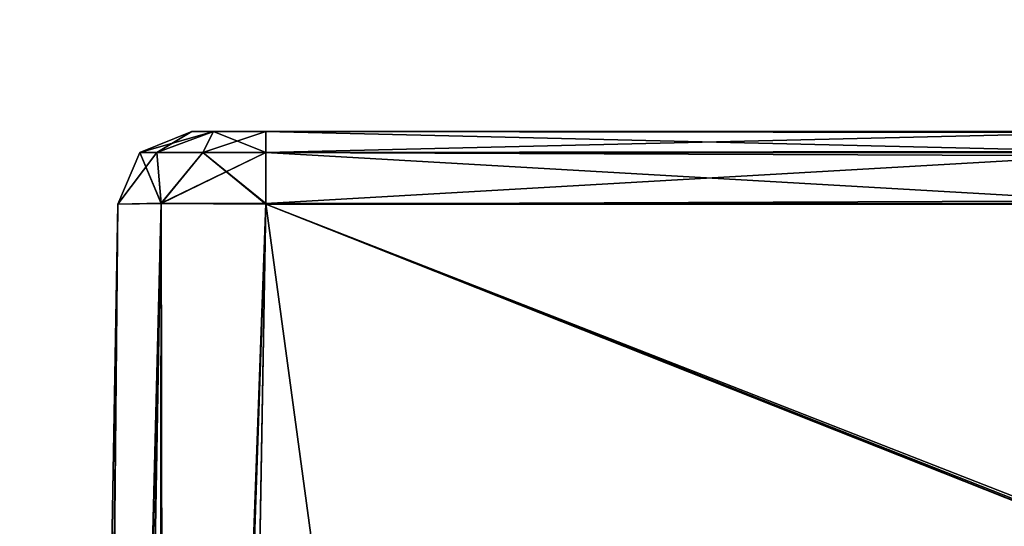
# Model space of a CAD drawing. Header units: millimetres. Extents: x -55 to 55, y -4 to 85.
# Tile 44 of 256: x -52.99 to -49.66, y 20.67 to 22.38. Entities that reach past the tile are written whole.
import ezdxf

# ---------------------------------------------------------------- set-up
doc = ezdxf.new("R2010")
doc.units = ezdxf.units.MM
doc.header["$LTSCALE"] = 74.742497
for name, color, linetype in [('8028', 7, 'CONTINUOUS'), ('8030', 7, 'CONTINUOUS'), ('8031', 7, 'CONTINUOUS'), ('8079', 7, 'CONTINUOUS'), ('8080', 7, 'CONTINUOUS'), ('8091', 7, 'CONTINUOUS'), ('8092', 7, 'CONTINUOUS'), ('8093', 7, 'CONTINUOUS'), ('8131', 7, 'CONTINUOUS'), ('8137', 7, 'CONTINUOUS'), ('8140', 7, 'CONTINUOUS'), ('8149', 7, 'CONTINUOUS'), ('8237', 7, 'CONTINUOUS'), ('8238', 7, 'CONTINUOUS'), ('8239', 7, 'CONTINUOUS'), ('8267', 7, 'CONTINUOUS'), ('8268', 7, 'CONTINUOUS'), ('8269', 7, 'CONTINUOUS'), ('8270', 7, 'CONTINUOUS'), ('8271', 7, 'CONTINUOUS'), ('8275', 7, 'CONTINUOUS'), ('8276', 7, 'CONTINUOUS')]:
    doc.layers.add(name, color=color, linetype=linetype)

msp = doc.modelspace()

# ---------------------------------------------------------------- linework, layer by layer
at = {"layer": '8028', "color": 253, "linetype": 'Continuous', "true_color": 0xaab4c3}
for points in [[(54.5, 0.15, 54.65), (54.5, 84.85, 54.65), (-54.5, 84.85, 54.65), (54.5, 0.15, 54.65)], [(-54.5, 0.15, 54.65), (-1.1667, 8.8333, 54.65), (-54.5, 84.85, 54.65), (-54.5, 0.15, 54.65)], [(-1.1667, 8.8333, 54.65), (-1.65, 10, 54.65), (-54.5, 84.85, 54.65), (-1.1667, 8.8333, 54.65)], [(-1.65, 10, 54.65), (-1.1667, 11.1667, 54.65), (-54.5, 84.85, 54.65), (-1.65, 10, 54.65)], [(-1.1667, 11.1667, 54.65), (0, 11.65, 54.65), (-54.5, 84.85, 54.65), (-1.1667, 11.1667, 54.65)], [(1.1667, 11.1667, 54.65), (54.5, 0.15, 54.65), (-54.5, 84.85, 54.65), (1.1667, 11.1667, 54.65)], [(0, 11.65, 54.65), (1.1667, 11.1667, 54.65), (-54.5, 84.85, 54.65), (0, 11.65, 54.65)]]:
    msp.add_3dface(points, dxfattribs=at)
at = {"layer": '8030', "color": 253, "linetype": 'Continuous', "true_color": 0xaab4c3}
for points in [[(-54.5, 84.85, -54.65), (54.5, 84.85, -54.65), (-54.5, 0.15, -54.65), (-54.5, 84.85, -54.65)], [(54.5, 84.85, -54.65), (-1.1667, 11.1667, -54.65), (-54.5, 0.15, -54.65), (54.5, 84.85, -54.65)]]:
    msp.add_3dface(points, dxfattribs=at)
at = {"layer": '8031', "color": 253, "linetype": 'Continuous', "true_color": 0xaab4c3}
for points in [[(-52.3311, 22, -52.3311), (-52.4043, 22, -5.2435), (-52.4043, 22, -52.1544), (-52.3311, 22, -52.3311)], [(-52.3311, 22, -5.0668), (-52.4043, 22, -5.2435), (-52.3311, 22, -52.3311), (-52.3311, 22, -5.0668)], [(-52.4043, 22, 52.1544), (-52.3311, 22, 5.0667), (-52.3311, 22, 52.3311), (-52.4043, 22, 52.1544)], [(-52.4043, 22, 5.2435), (-52.3311, 22, 5.0667), (-52.4043, 22, 52.1544), (-52.4043, 22, 5.2435)], [(-52.1544, 22, -52.4043), (-52.3311, 22, -5.0668), (-52.3311, 22, -52.3311), (-52.1544, 22, -52.4043)], [(-52.1544, 22, -4.9935), (-52.3311, 22, -5.0668), (-52.1544, 22, -52.4043), (-52.1544, 22, -4.9935)], [(-52.3311, 22, 52.3311), (-52.1544, 22, 4.9935), (-52.1544, 22, 52.4043), (-52.3311, 22, 52.3311)], [(-52.3311, 22, 5.0667), (-52.1544, 22, 4.9935), (-52.3311, 22, 52.3311), (-52.3311, 22, 5.0667)], [(-52.1544, 22, -4.9935), (-52.1544, 22, -52.4043), (-48.9852, 22, -48.2354), (-52.1544, 22, -4.9935)], [(-49.1562, 22, -4.9935), (-52.1544, 22, -4.9935), (-48.9852, 22, -48.2354), (-49.1562, 22, -4.9935)], [(-48.9852, 22, 48.2354), (-52.1544, 22, 52.4043), (-48.9852, 22, 9.1646), (-48.9852, 22, 48.2354)], [(-48.9272, 22, 48.5247), (-52.1544, 22, 52.4043), (-48.9852, 22, 48.2354), (-48.9272, 22, 48.5247)], [(-48.7645, 22, 48.7667), (-52.1544, 22, 52.4043), (-48.9272, 22, 48.5247), (-48.7645, 22, 48.7667)], [(-48.2354, 22, 48.9852), (-52.1544, 22, 52.4043), (-48.7645, 22, 48.7667), (-48.2354, 22, 48.9852)], [(-9.1646, 22, 48.9852), (-52.1544, 22, 52.4043), (-48.2354, 22, 48.9852), (-9.1646, 22, 48.9852)], [(-5.2435, 22, 52.4043), (-52.1544, 22, 52.4043), (-9.1646, 22, 48.9852), (-5.2435, 22, 52.4043)], [(-52.1544, 22, 52.4043), (-49.1562, 22, 4.9935), (-48.9852, 22, 9.1646), (-52.1544, 22, 52.4043)], [(-52.1544, 22, 4.9935), (-49.1562, 22, 4.9935), (-52.1544, 22, 52.4043), (-52.1544, 22, 4.9935)], [(-52.1544, 22, -52.4043), (-5.2435, 22, -52.4043), (-48.2354, 22, -48.9852), (-52.1544, 22, -52.4043)], [(-48.9852, 22, -48.2354), (-52.1544, 22, -52.4043), (-48.7667, 22, -48.7645), (-48.9852, 22, -48.2354)], [(-48.7667, 22, -48.7645), (-52.1544, 22, -52.4043), (-48.5247, 22, -48.9272), (-48.7667, 22, -48.7645)], [(-48.5247, 22, -48.9272), (-52.1544, 22, -52.4043), (-48.2354, 22, -48.9852), (-48.5247, 22, -48.9272)]]:
    msp.add_3dface(points, dxfattribs=at)
at = {"layer": '8079', "color": 253, "linetype": 'Continuous', "true_color": 0xaab4c3}
for points in [[(-49.1562, 21.7565, 4.7436), (-52.4775, 3.2435, 4.2588), (-49.641, 3.2435, 4.2588), (-49.1562, 21.7565, 4.7436)], [(-52.1544, 21.7565, 4.7436), (-52.4775, 3.2435, 4.2588), (-49.1562, 21.7565, 4.7436), (-52.1544, 21.7565, 4.7436)]]:
    msp.add_3dface(points, dxfattribs=at)
at = {"layer": '8080', "color": 253, "linetype": 'Continuous', "true_color": 0xaab4c3}
for points in [[(-52.1544, 21.7565, -4.7436), (-49.641, 3.2435, -4.2588), (-52.4775, 3.2435, -4.2588), (-52.1544, 21.7565, -4.7436)], [(-49.1562, 21.7565, -4.7436), (-49.641, 3.2435, -4.2588), (-52.1544, 21.7565, -4.7436), (-49.1562, 21.7565, -4.7436)]]:
    msp.add_3dface(points, dxfattribs=at)
at = {"layer": '8091', "color": 253, "linetype": 'Continuous', "true_color": 0xaab4c3}
for points in [[(-5.2435, 21.7544, 52.6543), (-4.7587, 3.2391, 52.9775), (-52.5315, 0.1474, 53.0314), (-5.2435, 21.7544, 52.6543)], [(-52.1544, 21.7544, 52.6543), (-5.2435, 21.7544, 52.6543), (-52.5315, 0.1474, 53.0314), (-52.1544, 21.7544, 52.6543)]]:
    msp.add_3dface(points, dxfattribs=at)
at = {"layer": '8092', "color": 253, "linetype": 'Continuous', "true_color": 0xaab4c3}
for points in [[(-52.6543, 21.7544, -52.1544), (-52.6543, 21.7544, -5.2435), (-53.0314, 0.1474, -52.5315), (-52.6543, 21.7544, -52.1544)], [(-52.6543, 21.7544, 52.1544), (-53.0314, 0.1474, 52.5315), (-52.9853, 2.7883, 4.3307), (-52.6543, 21.7544, 52.1544)], [(-52.6543, 21.7544, -5.2435), (-52.9775, 3.2391, -4.7587), (-53.0314, 0.1474, -52.5315), (-52.6543, 21.7544, -5.2435)], [(-52.9839, 2.8728, 4.5197), (-52.6543, 21.7544, 52.1544), (-52.9853, 2.7883, 4.3307), (-52.9839, 2.8728, 4.5197)], [(-52.9807, 3.0564, 4.7029), (-52.6543, 21.7544, 52.1544), (-52.9839, 2.8728, 4.5197), (-52.9807, 3.0564, 4.7029)], [(-52.9775, 3.2391, 4.7587), (-52.6543, 21.7544, 52.1544), (-52.9807, 3.0564, 4.7029), (-52.9775, 3.2391, 4.7587)], [(-52.6543, 21.7544, 5.2435), (-52.6543, 21.7544, 52.1544), (-52.9775, 3.2391, 4.7587), (-52.6543, 21.7544, 5.2435)]]:
    msp.add_3dface(points, dxfattribs=at)
at = {"layer": '8093', "color": 253, "linetype": 'Continuous', "true_color": 0xaab4c3}
for points in [[(-52.1544, 21.7544, -52.6543), (-52.5315, 0.1474, -53.0314), (-4.3307, 2.7883, -52.9853), (-52.1544, 21.7544, -52.6543)], [(-4.5197, 2.8728, -52.9839), (-52.1544, 21.7544, -52.6543), (-4.3307, 2.7883, -52.9853), (-4.5197, 2.8728, -52.9839)], [(-4.7029, 3.0564, -52.9807), (-52.1544, 21.7544, -52.6543), (-4.5197, 2.8728, -52.9839), (-4.7029, 3.0564, -52.9807)], [(-4.7587, 3.2391, -52.9775), (-52.1544, 21.7544, -52.6543), (-4.7029, 3.0564, -52.9807), (-4.7587, 3.2391, -52.9775)], [(-5.2435, 21.7544, -52.6543), (-52.1544, 21.7544, -52.6543), (-4.7587, 3.2391, -52.9775), (-5.2435, 21.7544, -52.6543)]]:
    msp.add_3dface(points, dxfattribs=at)
at = {"layer": '8131', "color": 253, "linetype": 'Continuous', "true_color": 0xaab4c3}
for points in [[(-53.0314, 0.1474, 52.5315), (-52.6543, 21.7544, 52.1544), (-52.5079, 21.7562, 52.5078), (-53.0314, 0.1474, 52.5315)], [(-53.0314, 0.1474, 52.5315), (-52.5079, 21.7562, 52.5078), (-52.8849, 0.1463, 52.8852), (-53.0314, 0.1474, 52.5315)], [(-52.5079, 21.7562, 52.5078), (-52.1544, 21.7544, 52.6543), (-52.8849, 0.1463, 52.8852), (-52.5079, 21.7562, 52.5078)], [(-52.1544, 21.7544, 52.6543), (-52.5315, 0.1474, 53.0314), (-52.8849, 0.1463, 52.8852), (-52.1544, 21.7544, 52.6543)]]:
    msp.add_3dface(points, dxfattribs=at)
at = {"layer": '8137', "color": 253, "linetype": 'Continuous', "true_color": 0xaab4c3}
for points in [[(-52.9775, 3.2391, -4.7587), (-52.5079, 21.7577, -4.8901), (-52.8504, 3.2456, -4.4259), (-52.9775, 3.2391, -4.7587)], [(-52.9775, 3.2391, -4.7587), (-52.6543, 21.7544, -5.2435), (-52.5079, 21.7577, -4.8901), (-52.9775, 3.2391, -4.7587)], [(-52.8504, 3.2456, -4.4259), (-52.5079, 21.7577, -4.8901), (-52.831, 3.2458, -4.4053), (-52.8504, 3.2456, -4.4259)], [(-52.5079, 21.7577, -4.8901), (-52.1544, 21.7565, -4.7436), (-52.831, 3.2458, -4.4053), (-52.5079, 21.7577, -4.8901)], [(-52.1544, 21.7565, -4.7436), (-52.4775, 3.2435, -4.2588), (-52.831, 3.2458, -4.4053), (-52.1544, 21.7565, -4.7436)]]:
    msp.add_3dface(points, dxfattribs=at)
at = {"layer": '8140', "color": 253, "linetype": 'Continuous', "true_color": 0xaab4c3}
for points in [[(-52.6543, 21.7544, 5.2435), (-52.9775, 3.2391, 4.7587), (-52.8504, 3.2456, 4.4259), (-52.6543, 21.7544, 5.2435)], [(-52.831, 3.2458, 4.4053), (-52.6543, 21.7544, 5.2435), (-52.8504, 3.2456, 4.4259), (-52.831, 3.2458, 4.4053)], [(-52.6543, 21.7544, 5.2435), (-52.831, 3.2458, 4.4053), (-52.5078, 21.7577, 4.89), (-52.6543, 21.7544, 5.2435)], [(-52.831, 3.2458, 4.4053), (-52.4775, 3.2435, 4.2588), (-52.5078, 21.7577, 4.89), (-52.831, 3.2458, 4.4053)], [(-52.4775, 3.2435, 4.2588), (-52.1544, 21.7565, 4.7436), (-52.5078, 21.7577, 4.89), (-52.4775, 3.2435, 4.2588)]]:
    msp.add_3dface(points, dxfattribs=at)
at = {"layer": '8149', "color": 253, "linetype": 'Continuous', "true_color": 0xaab4c3}
for points in [[(-52.6543, 21.7544, -52.1544), (-53.0314, 0.1474, -52.5315), (-52.8852, 0.1463, -52.8849), (-52.6543, 21.7544, -52.1544)], [(-52.5078, 21.7562, -52.5079), (-52.6543, 21.7544, -52.1544), (-52.8852, 0.1463, -52.8849), (-52.5078, 21.7562, -52.5079)], [(-52.5315, 0.1474, -53.0314), (-52.5078, 21.7562, -52.5079), (-52.8852, 0.1463, -52.8849), (-52.5315, 0.1474, -53.0314)], [(-52.5315, 0.1474, -53.0314), (-52.1544, 21.7544, -52.6543), (-52.5078, 21.7562, -52.5079), (-52.5315, 0.1474, -53.0314)]]:
    msp.add_3dface(points, dxfattribs=at)
at = {"layer": '8237', "color": 253, "linetype": 'Continuous', "true_color": 0xaab4c3}
for points in [[(-52.4043, 22, -52.1544), (-52.5796, 21.9283, -5.2435), (-52.5796, 21.9283, -52.1544), (-52.4043, 22, -52.1544)], [(-52.4043, 22, -52.1544), (-52.4043, 22, -5.2435), (-52.5796, 21.9283, -5.2435), (-52.4043, 22, -52.1544)], [(-52.6543, 21.7544, -5.2435), (-52.6543, 21.7544, -52.1544), (-52.5796, 21.9283, -52.1544), (-52.6543, 21.7544, -5.2435)], [(-52.5796, 21.9283, -5.2435), (-52.6543, 21.7544, -5.2435), (-52.5796, 21.9283, -52.1544), (-52.5796, 21.9283, -5.2435)]]:
    msp.add_3dface(points, dxfattribs=at)
at = {"layer": '8238', "color": 253, "linetype": 'Continuous', "true_color": 0xaab4c3}
for points in [[(-52.5226, 21.9283, -52.367), (-52.4043, 22, -52.1544), (-52.5796, 21.9283, -52.1544), (-52.5226, 21.9283, -52.367)], [(-52.367, 21.9283, -52.5226), (-52.3311, 22, -52.3311), (-52.5226, 21.9283, -52.367), (-52.367, 21.9283, -52.5226)], [(-52.3311, 22, -52.3311), (-52.4043, 22, -52.1544), (-52.5226, 21.9283, -52.367), (-52.3311, 22, -52.3311)], [(-52.1544, 21.9283, -52.5796), (-52.3311, 22, -52.3311), (-52.367, 21.9283, -52.5226), (-52.1544, 21.9283, -52.5796)], [(-52.1544, 22, -52.4043), (-52.3311, 22, -52.3311), (-52.1544, 21.9283, -52.5796), (-52.1544, 22, -52.4043)], [(-52.6543, 21.7544, -52.1544), (-52.5078, 21.7562, -52.5079), (-52.5796, 21.9283, -52.1544), (-52.6543, 21.7544, -52.1544)], [(-52.5078, 21.7562, -52.5079), (-52.5226, 21.9283, -52.367), (-52.5796, 21.9283, -52.1544), (-52.5078, 21.7562, -52.5079)], [(-52.5078, 21.7562, -52.5079), (-52.367, 21.9283, -52.5226), (-52.5226, 21.9283, -52.367), (-52.5078, 21.7562, -52.5079)], [(-52.5078, 21.7562, -52.5079), (-52.1544, 21.7544, -52.6543), (-52.367, 21.9283, -52.5226), (-52.5078, 21.7562, -52.5079)], [(-52.1544, 21.7544, -52.6543), (-52.1544, 21.9283, -52.5796), (-52.367, 21.9283, -52.5226), (-52.1544, 21.7544, -52.6543)]]:
    msp.add_3dface(points, dxfattribs=at)
at = {"layer": '8239', "color": 253, "linetype": 'Continuous', "true_color": 0xaab4c3}
for points in [[(-5.2435, 22, -52.4043), (-52.1544, 22, -52.4043), (-52.1544, 21.9283, -52.5796), (-5.2435, 22, -52.4043)], [(-5.2435, 21.9283, -52.5796), (-5.2435, 22, -52.4043), (-52.1544, 21.9283, -52.5796), (-5.2435, 21.9283, -52.5796)], [(-52.1544, 21.7544, -52.6543), (-5.2435, 21.9283, -52.5796), (-52.1544, 21.9283, -52.5796), (-52.1544, 21.7544, -52.6543)], [(-52.1544, 21.7544, -52.6543), (-5.2435, 21.7544, -52.6543), (-5.2435, 21.9283, -52.5796), (-52.1544, 21.7544, -52.6543)]]:
    msp.add_3dface(points, dxfattribs=at)
at = {"layer": '8267', "color": 253, "linetype": 'Continuous', "true_color": 0xaab4c3}
for points in [[(-52.1544, 22, 52.4043), (-5.2435, 22, 52.4043), (-5.2435, 21.9283, 52.5796), (-52.1544, 22, 52.4043)], [(-52.1544, 21.9283, 52.5796), (-52.1544, 22, 52.4043), (-5.2435, 21.9283, 52.5796), (-52.1544, 21.9283, 52.5796)], [(-5.2435, 21.7544, 52.6543), (-52.1544, 21.9283, 52.5796), (-5.2435, 21.9283, 52.5796), (-5.2435, 21.7544, 52.6543)], [(-5.2435, 21.7544, 52.6543), (-52.1544, 21.7544, 52.6543), (-52.1544, 21.9283, 52.5796), (-5.2435, 21.7544, 52.6543)]]:
    msp.add_3dface(points, dxfattribs=at)
at = {"layer": '8268', "color": 253, "linetype": 'Continuous', "true_color": 0xaab4c3}
for points in [[(-52.4043, 22, 52.1544), (-52.3311, 22, 52.3311), (-52.5796, 21.9283, 52.1544), (-52.4043, 22, 52.1544)], [(-52.5796, 21.9283, 52.1544), (-52.3311, 22, 52.3311), (-52.5226, 21.9283, 52.367), (-52.5796, 21.9283, 52.1544)], [(-52.5226, 21.9283, 52.367), (-52.3311, 22, 52.3311), (-52.367, 21.9283, 52.5226), (-52.5226, 21.9283, 52.367)], [(-52.367, 21.9283, 52.5226), (-52.1544, 22, 52.4043), (-52.1544, 21.9283, 52.5796), (-52.367, 21.9283, 52.5226)], [(-52.3311, 22, 52.3311), (-52.1544, 22, 52.4043), (-52.367, 21.9283, 52.5226), (-52.3311, 22, 52.3311)], [(-52.5079, 21.7562, 52.5078), (-52.6543, 21.7544, 52.1544), (-52.5226, 21.9283, 52.367), (-52.5079, 21.7562, 52.5078)], [(-52.6543, 21.7544, 52.1544), (-52.5796, 21.9283, 52.1544), (-52.5226, 21.9283, 52.367), (-52.6543, 21.7544, 52.1544)], [(-52.5079, 21.7562, 52.5078), (-52.5226, 21.9283, 52.367), (-52.367, 21.9283, 52.5226), (-52.5079, 21.7562, 52.5078)], [(-52.1544, 21.7544, 52.6543), (-52.5079, 21.7562, 52.5078), (-52.1544, 21.9283, 52.5796), (-52.1544, 21.7544, 52.6543)], [(-52.5079, 21.7562, 52.5078), (-52.367, 21.9283, 52.5226), (-52.1544, 21.9283, 52.5796), (-52.5079, 21.7562, 52.5078)]]:
    msp.add_3dface(points, dxfattribs=at)
at = {"layer": '8269', "color": 253, "linetype": 'Continuous', "true_color": 0xaab4c3}
for points in [[(-52.4043, 22, 5.2435), (-52.4043, 22, 52.1544), (-52.5796, 21.9283, 52.1544), (-52.4043, 22, 5.2435)], [(-52.5796, 21.9283, 5.2435), (-52.4043, 22, 5.2435), (-52.5796, 21.9283, 52.1544), (-52.5796, 21.9283, 5.2435)], [(-52.6543, 21.7544, 52.1544), (-52.5796, 21.9283, 5.2435), (-52.5796, 21.9283, 52.1544), (-52.6543, 21.7544, 52.1544)], [(-52.6543, 21.7544, 52.1544), (-52.6543, 21.7544, 5.2435), (-52.5796, 21.9283, 5.2435), (-52.6543, 21.7544, 52.1544)]]:
    msp.add_3dface(points, dxfattribs=at)
at = {"layer": '8270', "color": 253, "linetype": 'Continuous', "true_color": 0xaab4c3}
for points in [[(-52.5226, 21.9283, 5.0309), (-52.4043, 22, 5.2435), (-52.5796, 21.9283, 5.2435), (-52.5226, 21.9283, 5.0309)], [(-52.367, 21.9283, 4.8753), (-52.3311, 22, 5.0667), (-52.5226, 21.9283, 5.0309), (-52.367, 21.9283, 4.8753)], [(-52.3311, 22, 5.0667), (-52.4043, 22, 5.2435), (-52.5226, 21.9283, 5.0309), (-52.3311, 22, 5.0667)], [(-52.1544, 21.9283, 4.8183), (-52.3311, 22, 5.0667), (-52.367, 21.9283, 4.8753), (-52.1544, 21.9283, 4.8183)], [(-52.1544, 22, 4.9935), (-52.3311, 22, 5.0667), (-52.1544, 21.9283, 4.8183), (-52.1544, 22, 4.9935)], [(-52.6543, 21.7544, 5.2435), (-52.5078, 21.7577, 4.89), (-52.5796, 21.9283, 5.2435), (-52.6543, 21.7544, 5.2435)], [(-52.5078, 21.7577, 4.89), (-52.5226, 21.9283, 5.0309), (-52.5796, 21.9283, 5.2435), (-52.5078, 21.7577, 4.89)], [(-52.5078, 21.7577, 4.89), (-52.367, 21.9283, 4.8753), (-52.5226, 21.9283, 5.0309), (-52.5078, 21.7577, 4.89)], [(-52.5078, 21.7577, 4.89), (-52.1544, 21.7565, 4.7436), (-52.367, 21.9283, 4.8753), (-52.5078, 21.7577, 4.89)], [(-52.1544, 21.7565, 4.7436), (-52.1544, 21.9283, 4.8183), (-52.367, 21.9283, 4.8753), (-52.1544, 21.7565, 4.7436)]]:
    msp.add_3dface(points, dxfattribs=at)
at = {"layer": '8271', "color": 253, "linetype": 'Continuous', "true_color": 0xaab4c3}
for points in [[(-49.1562, 21.9291, 4.8191), (-49.1562, 22, 4.9935), (-52.1544, 21.9283, 4.8183), (-49.1562, 21.9291, 4.8191)], [(-49.1562, 22, 4.9935), (-52.1544, 22, 4.9935), (-52.1544, 21.9283, 4.8183), (-49.1562, 22, 4.9935)], [(-52.1544, 21.7565, 4.7436), (-49.1562, 21.9291, 4.8191), (-52.1544, 21.9283, 4.8183), (-52.1544, 21.7565, 4.7436)], [(-52.1544, 21.7565, 4.7436), (-49.1562, 21.7565, 4.7436), (-49.1562, 21.9291, 4.8191), (-52.1544, 21.7565, 4.7436)]]:
    msp.add_3dface(points, dxfattribs=at)
at = {"layer": '8275', "color": 253, "linetype": 'Continuous', "true_color": 0xaab4c3}
for points in [[(-52.1544, 21.9283, -4.8183), (-52.1544, 22, -4.9935), (-49.1562, 21.9291, -4.8191), (-52.1544, 21.9283, -4.8183)], [(-52.1544, 22, -4.9935), (-49.1562, 22, -4.9935), (-49.1562, 21.9291, -4.8191), (-52.1544, 22, -4.9935)], [(-49.1562, 21.7565, -4.7436), (-52.1544, 21.9283, -4.8183), (-49.1562, 21.9291, -4.8191), (-49.1562, 21.7565, -4.7436)], [(-49.1562, 21.7565, -4.7436), (-52.1544, 21.7565, -4.7436), (-52.1544, 21.9283, -4.8183), (-49.1562, 21.7565, -4.7436)]]:
    msp.add_3dface(points, dxfattribs=at)
at = {"layer": '8276', "color": 253, "linetype": 'Continuous', "true_color": 0xaab4c3}
for points in [[(-52.4043, 22, -5.2435), (-52.3311, 22, -5.0668), (-52.5796, 21.9283, -5.2435), (-52.4043, 22, -5.2435)], [(-52.5796, 21.9283, -5.2435), (-52.3311, 22, -5.0668), (-52.5226, 21.9283, -5.0309), (-52.5796, 21.9283, -5.2435)], [(-52.5226, 21.9283, -5.0309), (-52.3311, 22, -5.0668), (-52.367, 21.9283, -4.8753), (-52.5226, 21.9283, -5.0309)], [(-52.367, 21.9283, -4.8753), (-52.1544, 22, -4.9935), (-52.1544, 21.9283, -4.8183), (-52.367, 21.9283, -4.8753)], [(-52.3311, 22, -5.0668), (-52.1544, 22, -4.9935), (-52.367, 21.9283, -4.8753), (-52.3311, 22, -5.0668)], [(-52.5079, 21.7577, -4.8901), (-52.6543, 21.7544, -5.2435), (-52.5226, 21.9283, -5.0309), (-52.5079, 21.7577, -4.8901)], [(-52.6543, 21.7544, -5.2435), (-52.5796, 21.9283, -5.2435), (-52.5226, 21.9283, -5.0309), (-52.6543, 21.7544, -5.2435)], [(-52.5079, 21.7577, -4.8901), (-52.5226, 21.9283, -5.0309), (-52.367, 21.9283, -4.8753), (-52.5079, 21.7577, -4.8901)], [(-52.1544, 21.7565, -4.7436), (-52.5079, 21.7577, -4.8901), (-52.1544, 21.9283, -4.8183), (-52.1544, 21.7565, -4.7436)], [(-52.5079, 21.7577, -4.8901), (-52.367, 21.9283, -4.8753), (-52.1544, 21.9283, -4.8183), (-52.5079, 21.7577, -4.8901)]]:
    msp.add_3dface(points, dxfattribs=at)

doc.saveas('drawing.dxf')
